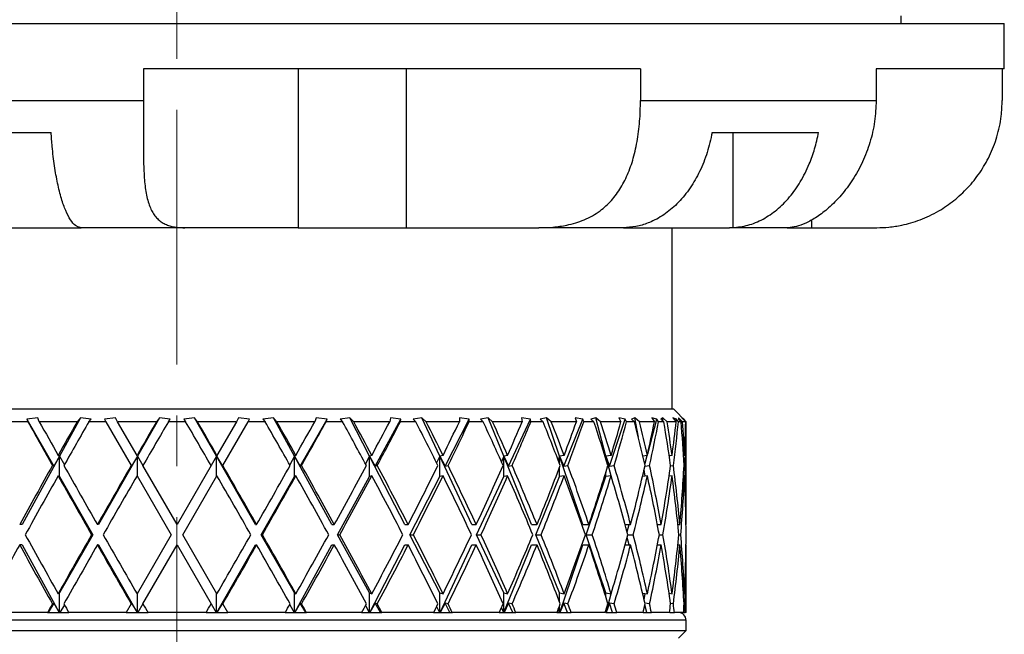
# Model space of a CAD drawing. Header units: inches. Extents: x 1.5 to 32, y 0 to 21.9.
# Tile 19 of 64: x 12.3 to 14.2, y 7.6 to 8.8. Entities that reach past the tile are written whole.
import ezdxf

# ---------------------------------------------------------------- set-up
doc = ezdxf.new("R2010")
doc.units = ezdxf.units.IN
doc.header["$MEASUREMENT"] = 0
doc.linetypes.add('CENTERX2', pattern=[0.8, 0.5, -0.1, 0.1, -0.1])

msp = doc.modelspace()

# ---------------------------------------------------------------- linework, layer by layer
at = {"color": 7, "linetype": 'CENTERX2', "lineweight": 18}
msp.add_line((12.5801, 4.9153), (12.5801, 16.9577), dxfattribs=at)
at = {"color": 7, "linetype": 'Continuous', "lineweight": 25}
for p, q in [((14.0029, 8.7849), (14.0029, 8.7999)), ((12.184, 8.7849), (14.2054, 8.7849)), ((14.2054, 8.6959), (14.2054, 8.7849)), ((13.4908, 8.6959), (12.5148, 8.6959)), ((12.5148, 8.6959), (12.5148, 8.6339)), ((12.8187, 8.6959), (12.8187, 8.3839)), ((13.0304, 8.6959), (13.0304, 8.3839)), ((13.4908, 8.6959), (13.4908, 8.6339)), ((14.2054, 8.6959), (13.9537, 8.6959)), ((13.9537, 8.6959), (13.9537, 8.6339)), ((14.2013, 8.6959), (14.2013, 8.6339)), ((11.8699, 8.6339), (12.5148, 8.6339)), ((13.4908, 8.6339), (13.9537, 8.6339)), ((12.0422, 8.5709), (12.3331, 8.5709)), ((13.6317, 8.5709), (13.8406, 8.5709)), ((13.6719, 8.5709), (13.6719, 8.384)), ((13.8269, 8.3994), (13.8269, 8.3839)), ((12.1017, 8.3839), (12.3922, 8.3839)), ((12.3922, 8.3839), (12.3904, 8.384)), ((12.5958, 8.3839), (12.3922, 8.3839)), ((12.8187, 8.3839), (12.5958, 8.3839)), ((12.8187, 8.3839), (13.0304, 8.3839)), ((13.0304, 8.3839), (13.291, 8.3839)), ((13.4573, 8.3839), (13.291, 8.3839)), ((13.4631, 8.384), (13.4573, 8.3839)), ((13.4573, 8.3839), (13.6659, 8.3839)), ((13.5529, 8.0279), (13.5529, 8.3839)), ((13.6659, 8.3839), (13.6719, 8.384)), ((13.7788, 8.3839), (13.6659, 8.3839)), ((13.7788, 8.3839), (13.8269, 8.3839)), ((13.8269, 8.3839), (13.9551, 8.3839)), ((11.6054, 8.0279), (13.5554, 8.0279)), ((13.5804, 8.0029), (13.5554, 8.0279)), ((12.3068, 8.0105), (12.2857, 8.0076)), ((12.2857, 8.0076), (12.2876, 8.0029)), ((12.2857, 8.0076), (12.3383, 7.9153)), ((12.3099, 8.0029), (12.3068, 8.0105)), ((12.3911, 8.0105), (12.3498, 7.9352)), ((12.3911, 8.0105), (12.3844, 8.0029)), ((12.4115, 8.0076), (12.3911, 8.0105)), ((12.4073, 8.0029), (12.4115, 8.0076)), ((12.4594, 8.0105), (12.438, 8.0076)), ((12.438, 8.0076), (12.4407, 8.0029)), ((12.4638, 8.0029), (12.4594, 8.0105)), ((12.5458, 8.0105), (12.5029, 7.9352)), ((12.5458, 8.0105), (12.5402, 8.0029)), ((12.567, 8.0076), (12.5458, 8.0105)), ((12.5635, 8.0029), (12.567, 8.0076)), ((12.615, 8.0105), (12.5938, 8.0076)), ((12.5938, 8.0076), (12.5974, 8.0029)), ((12.6206, 8.0029), (12.615, 8.0105)), ((12.6579, 7.9352), (12.615, 8.0105)), ((12.7014, 8.0105), (12.697, 8.0029)), ((12.7228, 8.0076), (12.7014, 8.0105)), ((12.7201, 8.0029), (12.7228, 8.0076)), ((12.7697, 8.0105), (12.7493, 8.0076)), ((12.7493, 8.0076), (12.7536, 8.0029)), ((12.7764, 8.0029), (12.7697, 8.0105)), ((12.8111, 7.9352), (12.7697, 8.0105)), ((12.8225, 7.9153), (12.8752, 8.0076)), ((12.854, 8.0105), (12.8509, 8.0029)), ((12.8752, 8.0076), (12.854, 8.0105)), ((12.8733, 8.0029), (12.8752, 8.0076)), ((12.9198, 8.0105), (12.9007, 8.0076)), ((12.9007, 8.0076), (12.9055, 8.0029)), ((12.9274, 8.0029), (12.9198, 8.0105)), ((12.9585, 7.9352), (12.9198, 8.0105)), ((12.9696, 7.9153), (13.0202, 8.0076)), ((12.9998, 8.0105), (12.9982, 8.0029)), ((13.0202, 8.0076), (12.9998, 8.0105)), ((13.0192, 8.0029), (13.0202, 8.0076)), ((13.0615, 8.0105), (13.0442, 8.0076)), ((13.0442, 8.0076), (13.0494, 8.0029)), ((13.0699, 8.0029), (13.0615, 8.0105)), ((13.0967, 7.9352), (13.0615, 8.0105)), ((13.107, 7.9153), (13.1545, 8.0076)), ((13.1354, 8.0105), (13.1352, 8.0029)), ((13.1545, 8.0076), (13.1354, 8.0105)), ((13.1544, 8.0029), (13.1545, 8.0076)), ((13.1914, 8.0105), (13.1762, 8.0076)), ((13.1762, 8.0076), (13.1818, 8.0029)), ((13.2003, 8.0029), (13.1914, 8.0105)), ((13.2221, 7.9352), (13.1914, 8.0105)), ((13.2315, 7.9153), (13.2746, 8.0076)), ((13.2746, 8.0076), (13.2572, 8.0105)), ((13.2572, 8.0105), (13.2585, 8.0029)), ((13.2754, 8.0029), (13.2746, 8.0076)), ((13.3062, 8.0105), (13.2936, 8.0076)), ((13.2936, 8.0076), (13.2994, 8.0029)), ((13.3154, 8.0029), (13.3062, 8.0105)), ((13.3317, 7.9352), (13.3062, 8.0105)), ((13.3399, 7.9153), (13.3776, 8.0076)), ((13.3776, 8.0076), (13.3624, 8.0105)), ((13.3624, 8.0105), (13.3651, 8.0029)), ((13.3793, 8.0029), (13.3776, 8.0076)), ((13.4031, 8.0105), (13.3934, 8.0076)), ((13.3934, 8.0076), (13.3993, 8.0029)), ((13.4124, 8.0029), (13.4031, 8.0105)), ((13.4229, 7.9352), (13.4031, 8.0105)), ((13.4297, 7.9153), (13.461, 8.0076)), ((13.461, 8.0076), (13.4484, 8.0105)), ((13.4484, 8.0105), (13.4524, 8.0029)), ((13.4636, 8.0029), (13.461, 8.0076)), ((13.4798, 8.0105), (13.4732, 8.0076)), ((13.4732, 8.0076), (13.479, 8.0029)), ((13.489, 8.0029), (13.4798, 8.0105)), ((13.4866, 7.9726), (13.4798, 8.0105)), ((13.505, 7.9401), (13.5227, 8.0076)), ((13.5227, 8.0076), (13.513, 8.0105)), ((13.513, 8.0105), (13.5183, 8.0029)), ((13.5261, 8.0029), (13.5227, 8.0076)), ((13.5344, 8.0105), (13.531, 8.0076)), ((13.531, 8.0076), (13.5366, 8.0029)), ((13.5431, 8.0029), (13.5344, 8.0105)), ((13.5349, 8.0043), (13.5344, 8.0105)), ((13.5612, 8.0076), (13.5546, 8.0105)), ((13.5546, 8.0105), (13.561, 8.0029)), ((13.5605, 8.0035), (13.5612, 8.0076)), ((13.5653, 8.0029), (13.5612, 8.0076)), ((13.5736, 8.0029), (13.5654, 8.0105)), ((13.5654, 8.0105), (13.5654, 8.0076)), ((13.5654, 8.0076), (13.5706, 8.0029)), ((13.5756, 8.0076), (13.5722, 8.0105)), ((13.5722, 8.0105), (13.5796, 8.0029)), ((13.5755, 8.0071), (13.5756, 8.0076)), ((13.5803, 8.0029), (13.5756, 8.0076)), ((12.2876, 8.0029), (12.2553, 8.0029)), ((12.3844, 8.0029), (12.3099, 8.0029)), ((12.4407, 8.0029), (12.4073, 8.0029)), ((12.4407, 8.0029), (12.4904, 7.9168)), ((12.5402, 8.0029), (12.4638, 8.0029)), ((12.5019, 7.9368), (12.4638, 8.0029)), ((12.5974, 8.0029), (12.5635, 8.0029)), ((12.697, 8.0029), (12.6206, 8.0029)), ((12.697, 8.0029), (12.6589, 7.9368)), ((12.6704, 7.9168), (12.7201, 8.0029)), ((12.7536, 8.0029), (12.7201, 8.0029)), ((12.8509, 8.0029), (12.7764, 8.0029)), ((12.9055, 8.0029), (12.8733, 8.0029)), ((12.9982, 8.0029), (12.9274, 8.0029)), ((13.0494, 8.0029), (13.0192, 8.0029)), ((13.1352, 8.0029), (13.0699, 8.0029)), ((13.1818, 8.0029), (13.1544, 8.0029)), ((13.2585, 8.0029), (13.2003, 8.0029)), ((13.2994, 8.0029), (13.2754, 8.0029)), ((13.3651, 8.0029), (13.3154, 8.0029)), ((13.3993, 8.0029), (13.3793, 8.0029)), ((13.4524, 8.0029), (13.4124, 8.0029)), ((13.479, 8.0029), (13.4636, 8.0029)), ((13.5183, 8.0029), (13.489, 8.0029)), ((13.5366, 8.0029), (13.5261, 8.0029)), ((13.561, 8.0029), (13.5431, 8.0029)), ((13.5706, 8.0029), (13.5653, 8.0029)), ((13.5796, 8.0029), (13.5736, 8.0029)), ((13.5804, 8.0029), (13.5803, 8.0029)), ((13.5804, 7.8009), (13.5804, 8.0029)), ((12.3498, 7.9352), (12.276, 7.8009)), ((12.3498, 7.9352), (12.3383, 7.9153)), ((12.347, 7.9368), (12.3498, 7.9352)), ((12.3498, 7.8952), (12.3498, 7.9352)), ((12.3498, 7.9352), (12.3591, 7.9184)), ((12.5029, 7.9352), (12.4263, 7.8009)), ((12.5029, 7.9352), (12.4913, 7.9153)), ((12.5019, 7.9368), (12.5029, 7.9352)), ((12.5029, 7.9352), (12.5135, 7.9168)), ((12.5029, 7.8952), (12.5029, 7.9352)), ((12.6579, 7.9352), (12.6473, 7.9168)), ((12.6589, 7.9368), (12.6579, 7.9352)), ((12.7345, 7.8009), (12.6579, 7.9352)), ((12.6579, 7.9352), (12.6695, 7.9153)), ((12.6579, 7.8952), (12.6579, 7.9352)), ((12.8111, 7.9352), (12.8017, 7.9184)), ((12.8139, 7.9368), (12.8111, 7.9352)), ((12.8111, 7.8952), (12.8111, 7.9352)), ((12.8848, 7.8009), (12.8111, 7.9352)), ((12.8111, 7.9352), (12.8225, 7.9153)), ((12.9585, 7.9352), (12.9506, 7.9201)), ((12.9631, 7.9368), (12.9585, 7.9352)), ((12.9585, 7.8952), (12.9585, 7.9352)), ((13.0276, 7.8009), (12.9585, 7.9352)), ((12.9585, 7.9352), (12.9696, 7.9153)), ((13.0967, 7.9352), (13.0904, 7.922)), ((13.1029, 7.9368), (13.0967, 7.9352)), ((13.0967, 7.8952), (13.0967, 7.9352)), ((13.1594, 7.8009), (13.0967, 7.9352)), ((13.0967, 7.9352), (13.107, 7.9153)), ((13.2221, 7.9352), (13.2176, 7.9244)), ((13.2299, 7.9368), (13.2221, 7.9352)), ((13.2221, 7.8952), (13.2221, 7.9352)), ((13.2769, 7.8009), (13.2221, 7.9352)), ((13.2221, 7.9352), (13.2315, 7.9153)), ((13.3317, 7.9352), (13.3291, 7.9276)), ((13.3408, 7.9368), (13.3317, 7.9352)), ((13.3317, 7.9208), (13.3317, 7.9352)), ((13.3773, 7.8009), (13.3317, 7.9352)), ((13.3317, 7.9352), (13.3399, 7.9153)), ((13.4229, 7.9352), (13.4221, 7.9324)), ((13.433, 7.9368), (13.4229, 7.9352)), ((13.4229, 7.93), (13.4229, 7.9352)), ((13.4329, 7.8968), (13.4229, 7.9352)), ((13.4229, 7.9352), (13.4297, 7.9153)), ((13.5043, 7.9368), (13.4955, 7.9355)), ((13.4994, 7.9186), (13.5041, 7.9368)), ((13.5528, 7.9368), (13.5472, 7.9361)), ((13.5478, 7.9323), (13.5485, 7.9362)), ((13.5773, 7.9368), (13.5753, 7.9366)), ((12.3383, 7.9153), (12.3357, 7.9168)), ((12.4913, 7.9153), (12.4904, 7.9168)), ((12.5804, 7.8009), (12.5135, 7.9168)), ((12.6473, 7.9168), (12.5804, 7.8009)), ((12.6695, 7.9153), (12.6704, 7.9168)), ((12.8225, 7.9153), (12.8251, 7.9168)), ((12.9696, 7.9153), (12.9738, 7.9168)), ((13.107, 7.9153), (13.1127, 7.9168)), ((13.2315, 7.9153), (13.2386, 7.9168)), ((13.3317, 7.8952), (13.3317, 7.9129)), ((13.3399, 7.9153), (13.3483, 7.9168)), ((13.4297, 7.9153), (13.439, 7.9168)), ((13.4995, 7.9155), (13.5087, 7.9168)), ((13.5499, 7.9161), (13.5554, 7.9168)), ((13.5763, 7.9166), (13.5782, 7.9168)), ((12.347, 7.8968), (12.3498, 7.8952)), ((12.3498, 7.8952), (12.4149, 7.7809)), ((12.5019, 7.8968), (12.5689, 7.7809)), ((12.592, 7.7809), (12.6589, 7.8968)), ((12.7459, 7.7809), (12.8111, 7.8952)), ((12.8139, 7.8968), (12.8111, 7.8952)), ((12.8958, 7.7809), (12.9585, 7.8952)), ((12.9631, 7.8968), (12.9585, 7.8952)), ((13.0379, 7.7809), (13.0967, 7.8952)), ((13.1029, 7.8968), (13.0967, 7.8952)), ((13.1687, 7.7809), (13.2221, 7.8952)), ((13.2299, 7.8968), (13.2221, 7.8952)), ((13.2851, 7.7809), (13.3317, 7.8952)), ((13.3408, 7.8968), (13.3317, 7.8952)), ((13.3841, 7.7809), (13.4229, 7.8952)), ((13.4229, 7.8952), (13.4229, 7.9037)), ((13.433, 7.8968), (13.4229, 7.8952)), ((13.5043, 7.8968), (13.4949, 7.8955)), ((13.5002, 7.8962), (13.498, 7.9088)), ((13.5528, 7.8968), (13.547, 7.896)), ((13.5773, 7.8968), (13.5752, 7.8966)), ((12.276, 7.8009), (12.2714, 7.8009)), ((12.4263, 7.8009), (12.424, 7.8009)), ((12.7345, 7.8009), (12.7368, 7.8009)), ((12.8848, 7.8009), (12.8894, 7.8009)), ((13.0276, 7.8009), (13.0344, 7.8009)), ((13.1594, 7.8009), (13.1682, 7.8009)), ((13.2769, 7.8009), (13.2875, 7.8009)), ((13.3773, 7.8009), (13.3894, 7.8009)), ((13.4607, 7.8009), (13.4714, 7.8009)), ((13.4647, 7.7863), (13.4685, 7.8009)), ((13.5241, 7.8009), (13.5315, 7.8009)), ((13.5242, 7.8002), (13.5243, 7.8009)), ((13.5642, 7.8009), (13.5681, 7.8009)), ((13.5801, 7.8009), (13.5804, 7.8009)), ((12.4149, 7.7809), (12.3498, 7.6667)), ((12.4149, 7.7809), (12.4126, 7.7809)), ((12.5689, 7.7809), (12.5019, 7.6651)), ((12.6589, 7.6651), (12.592, 7.7809)), ((12.8111, 7.6667), (12.7459, 7.7809)), ((12.7459, 7.7809), (12.7482, 7.7809)), ((12.9585, 7.6667), (12.8958, 7.7809)), ((12.8958, 7.7809), (12.9004, 7.7809)), ((13.0967, 7.6667), (13.0379, 7.7809)), ((13.0379, 7.7809), (13.0447, 7.7809)), ((13.2221, 7.6667), (13.1687, 7.7809)), ((13.1687, 7.7809), (13.1775, 7.7809)), ((13.3317, 7.6667), (13.2851, 7.7809)), ((13.2851, 7.7809), (13.2956, 7.7809)), ((13.4229, 7.6667), (13.3841, 7.7809)), ((13.3841, 7.7809), (13.3962, 7.7809)), ((13.4685, 7.7609), (13.4647, 7.7756)), ((13.4661, 7.7809), (13.4766, 7.7809)), ((13.5278, 7.7809), (13.535, 7.7809)), ((13.5662, 7.7809), (13.5698, 7.7809)), ((12.276, 7.7609), (12.2714, 7.7609)), ((12.276, 7.7609), (12.3491, 7.6279)), ((12.4263, 7.7609), (12.424, 7.7609)), ((12.4263, 7.7609), (12.5022, 7.6279)), ((12.5135, 7.6451), (12.5804, 7.7609)), ((12.5804, 7.7609), (12.6473, 7.6451)), ((12.6586, 7.6279), (12.7345, 7.7609)), ((12.7345, 7.7609), (12.7368, 7.7609)), ((12.8117, 7.6279), (12.8848, 7.7609)), ((12.8848, 7.7609), (12.8894, 7.7609)), ((12.9591, 7.6279), (13.0276, 7.7609)), ((13.0276, 7.7609), (13.0344, 7.7609)), ((13.0972, 7.6279), (13.1594, 7.7609)), ((13.1594, 7.7609), (13.1682, 7.7609)), ((13.2226, 7.6279), (13.2769, 7.7609)), ((13.2769, 7.7609), (13.2875, 7.7609)), ((13.3321, 7.6279), (13.3773, 7.7609)), ((13.3773, 7.7609), (13.3894, 7.7609)), ((13.4607, 7.7609), (13.4714, 7.7609)), ((13.5241, 7.7609), (13.5315, 7.7609)), ((13.5243, 7.7609), (13.5242, 7.7617)), ((13.5642, 7.7609), (13.5681, 7.7609)), ((13.5801, 7.7609), (13.5804, 7.7609)), ((13.5804, 7.6279), (13.5804, 7.7609)), ((12.3498, 7.6667), (12.347, 7.6651)), ((12.3498, 7.6279), (12.3498, 7.6667)), ((12.5029, 7.6279), (12.5029, 7.6667)), ((12.6579, 7.6279), (12.6579, 7.6667)), ((12.8111, 7.6667), (12.8139, 7.6651)), ((12.8111, 7.6279), (12.8111, 7.6667)), ((12.9585, 7.6279), (12.9585, 7.6667)), ((12.9585, 7.6667), (12.9631, 7.6651)), ((13.0967, 7.6279), (13.0967, 7.6667)), ((13.0967, 7.6667), (13.1029, 7.6651)), ((13.2221, 7.6279), (13.2221, 7.6667)), ((13.2221, 7.6667), (13.2299, 7.6651)), ((13.3317, 7.649), (13.3317, 7.6667)), ((13.3317, 7.6667), (13.3408, 7.6651)), ((13.4229, 7.6582), (13.4229, 7.6667)), ((13.4229, 7.6667), (13.433, 7.6651)), ((13.4232, 7.6279), (13.4329, 7.6651)), ((13.4949, 7.6664), (13.5043, 7.6651)), ((13.498, 7.6531), (13.5002, 7.6657)), ((13.547, 7.6659), (13.5528, 7.6651)), ((13.5752, 7.6653), (13.5773, 7.6651)), ((12.3383, 7.6466), (12.3276, 7.6279)), ((12.3357, 7.6451), (12.3383, 7.6466)), ((12.3383, 7.6466), (12.3491, 7.6279)), ((12.3591, 7.6435), (12.3504, 7.6279)), ((12.4904, 7.6451), (12.4805, 7.6279)), ((12.4904, 7.6451), (12.4913, 7.6466)), ((12.4913, 7.6466), (12.5022, 7.6279)), ((12.5135, 7.6451), (12.5036, 7.6279)), ((12.6473, 7.6451), (12.6572, 7.6279)), ((12.6695, 7.6466), (12.6586, 7.6279)), ((12.6704, 7.6451), (12.6695, 7.6466)), ((12.6803, 7.6279), (12.6704, 7.6451)), ((12.8017, 7.6435), (12.8104, 7.6279)), ((12.8225, 7.6466), (12.8118, 7.6279)), ((12.8251, 7.6451), (12.8225, 7.6466)), ((12.8332, 7.6279), (12.8225, 7.6466)), ((12.9506, 7.6418), (12.9579, 7.6279)), ((12.9696, 7.6466), (12.9592, 7.6279)), ((12.9738, 7.6451), (12.9696, 7.6466)), ((12.9798, 7.6279), (12.9696, 7.6466)), ((13.0904, 7.6399), (13.0961, 7.6279)), ((13.107, 7.6466), (13.0973, 7.6279)), ((13.1127, 7.6451), (13.107, 7.6466)), ((13.1166, 7.6279), (13.107, 7.6466)), ((13.2315, 7.6466), (13.2227, 7.6279)), ((13.2402, 7.6279), (13.2315, 7.6466)), ((13.2386, 7.6451), (13.2315, 7.6466)), ((13.3317, 7.6279), (13.3317, 7.6411)), ((13.3399, 7.6466), (13.3322, 7.6279)), ((13.3476, 7.6279), (13.3399, 7.6466)), ((13.3483, 7.6451), (13.3399, 7.6466)), ((13.4297, 7.6466), (13.4233, 7.6279)), ((13.436, 7.6279), (13.4297, 7.6466)), ((13.439, 7.6451), (13.4297, 7.6466)), ((13.5034, 7.6279), (13.4994, 7.6433)), ((13.5087, 7.6451), (13.4995, 7.6464)), ((13.5554, 7.6451), (13.5499, 7.6458)), ((13.5782, 7.6451), (13.5763, 7.6453)), ((12.3261, 7.6279), (12.2177, 7.6279)), ((12.3261, 7.6279), (12.3276, 7.6279)), ((12.3276, 7.6279), (12.3491, 7.6279)), ((12.3491, 7.6279), (12.3491, 7.6279)), ((12.3491, 7.6279), (12.3498, 7.6279)), ((12.3498, 7.6279), (12.3504, 7.6279)), ((12.3504, 7.6279), (12.368, 7.6279)), ((12.4805, 7.6279), (12.368, 7.6279)), ((12.4805, 7.6279), (12.5022, 7.6279)), ((12.5022, 7.6279), (12.5022, 7.6279)), ((12.5022, 7.6279), (12.5029, 7.6279)), ((12.5029, 7.6279), (12.5036, 7.6279)), ((12.5036, 7.6279), (12.5235, 7.6279)), ((12.6374, 7.6279), (12.5235, 7.6279)), ((12.6374, 7.6279), (12.6572, 7.6279)), ((12.6572, 7.6279), (12.6579, 7.6279)), ((12.6579, 7.6279), (12.6586, 7.6279)), ((12.6586, 7.6279), (12.6586, 7.6279)), ((12.6586, 7.6279), (12.6803, 7.6279)), ((12.7928, 7.6279), (12.6803, 7.6279)), ((12.7928, 7.6279), (12.8104, 7.6279)), ((12.8104, 7.6279), (12.8111, 7.6279)), ((12.8111, 7.6279), (12.8117, 7.6279)), ((12.8117, 7.6279), (12.8118, 7.6279)), ((12.8118, 7.6279), (12.8332, 7.6279)), ((12.8332, 7.6279), (12.8348, 7.6279)), ((12.9431, 7.6279), (12.8348, 7.6279)), ((12.9431, 7.6279), (12.9579, 7.6279)), ((12.9579, 7.6279), (12.9585, 7.6279)), ((12.9585, 7.6279), (12.9591, 7.6279)), ((12.9591, 7.6279), (12.9592, 7.6279)), ((12.9592, 7.6279), (12.9798, 7.6279)), ((12.9798, 7.6279), (12.9829, 7.6279)), ((13.0844, 7.6279), (12.9829, 7.6279)), ((13.0844, 7.6279), (13.0961, 7.6279)), ((13.0961, 7.6279), (13.0967, 7.6279)), ((13.0967, 7.6279), (13.0972, 7.6279)), ((13.0972, 7.6279), (13.0973, 7.6279)), ((13.0973, 7.6279), (13.1166, 7.6279)), ((13.1166, 7.6279), (13.1212, 7.6279)), ((13.2133, 7.6279), (13.1212, 7.6279)), ((13.2133, 7.6279), (13.2216, 7.6279)), ((13.2176, 7.6375), (13.2216, 7.6279)), ((13.2216, 7.6279), (13.2221, 7.6279)), ((13.2221, 7.6279), (13.2226, 7.6279)), ((13.2226, 7.6279), (13.2227, 7.6279)), ((13.2227, 7.6279), (13.2402, 7.6279)), ((13.2402, 7.6279), (13.2461, 7.6279)), ((13.3266, 7.6279), (13.2461, 7.6279)), ((13.3266, 7.6279), (13.3313, 7.6279)), ((13.3291, 7.6343), (13.3313, 7.6279)), ((13.3313, 7.6279), (13.3317, 7.6279)), ((13.3317, 7.6279), (13.3321, 7.6279)), ((13.3321, 7.6279), (13.3322, 7.6279)), ((13.3322, 7.6279), (13.3476, 7.6279)), ((13.3476, 7.6279), (13.3546, 7.6279)), ((13.4216, 7.6279), (13.3546, 7.6279)), ((13.4221, 7.6295), (13.4225, 7.6279)), ((13.4229, 7.6279), (13.4229, 7.6319)), ((13.4233, 7.6279), (13.436, 7.6279)), ((13.436, 7.6279), (13.4441, 7.6279)), ((13.4958, 7.6279), (13.4441, 7.6279)), ((13.4958, 7.6279), (13.5034, 7.6279)), ((13.5034, 7.6279), (13.5123, 7.6279)), ((13.5475, 7.6279), (13.5123, 7.6279)), ((13.5481, 7.6279), (13.5478, 7.6296)), ((13.5481, 7.6279), (13.5576, 7.6279)), ((13.5754, 7.6279), (13.5576, 7.6279)), ((13.5754, 7.6279), (13.5788, 7.6279)), ((13.5804, 7.6279), (13.5788, 7.6279)), ((13.5804, 7.6129), (11.5804, 7.6129)), ((13.5804, 7.5929), (13.5804, 7.6129)), ((11.5804, 7.5929), (13.5804, 7.5929)), ((13.5654, 7.5779), (13.5804, 7.5929))]:
    msp.add_line(p, q, dxfattribs=at)
msp.add_arc((13.5654, 7.6129), 0.015, 0, 90, dxfattribs=at)
for centre, major_axis, ratio, start_param, end_param in [((12.5804, 7.7609), (-0.993, 1.7307), 0.068052, 1.391638, 1.441647), ((12.5804, 7.8009), (-0.993, 1.7307), 0.068052, 1.414924, 1.45323), ((12.5804, 7.8009), (0.9719, 1.727), 0.136294, 1.530504, 1.56881), ((12.5804, 7.7609), (0.9719, 1.727), 0.136294, 1.507217, 1.557227), ((12.5804, 7.8009), (0.993, 1.7307), 0.068052, 1.492976, 1.531283), ((12.5804, 7.7609), (0.993, 1.7307), 0.068052, 1.46969, 1.5197), ((12.5804, 7.7609), (-0.993, 1.7307), 0.068052, 4.763486, 4.813495), ((12.5804, 7.8009), (-0.993, 1.7307), 0.068052, 4.751903, 4.790209), ((12.5804, 7.7609), (-0.9719, 1.727), 0.136294, 4.725959, 4.775968), ((12.5804, 7.8009), (-0.9719, 1.727), 0.136294, 4.714376, 4.752682), ((12.5804, 7.8009), (0.993, 1.7307), 0.068052, 4.829955, 4.868261), ((12.5804, 7.7609), (0.993, 1.7307), 0.068052, 4.841538, 4.891548), ((12.5804, 7.7609), (-0.9358, 1.7214), 0.204832, 4.69162, 4.74163), ((12.5804, 7.8009), (-0.9358, 1.7214), 0.204832, 4.680037, 4.718344), ((12.5804, 7.8009), (0.9719, 1.727), 0.136294, 4.867482, 4.905788), ((12.5804, 7.7609), (0.9719, 1.727), 0.136294, 4.879065, 4.929075), ((12.5804, 7.7609), (-0.8831, 1.7151), 0.273566, 4.662577, 4.712587), ((12.5804, 7.8009), (-0.8831, 1.7151), 0.273566, 4.650994, 4.6893), ((12.5804, 7.8009), (0.9358, 1.7214), 0.204832, 4.90182, 4.940126), ((12.5804, 7.7609), (0.9358, 1.7214), 0.204832, 4.913403, 4.963413), ((12.5804, 7.7609), (-0.8112, 1.7097), 0.341999, 4.641636, 4.691646), ((12.5804, 7.8009), (-0.8112, 1.7097), 0.341999, 4.630054, 4.66836), ((12.5804, 7.8009), (0.8831, 1.7151), 0.273566, 4.930864, 4.96917), ((12.5804, 7.7609), (0.8831, 1.7151), 0.273566, 4.942447, 4.992457), ((12.5804, 7.7609), (-0.7161, 1.7071), 0.408882, 4.632651, 4.682661), ((12.5804, 7.8009), (-0.7161, 1.7071), 0.408882, 4.621068, 4.659374), ((12.5804, 7.8009), (0.8112, 1.7097), 0.341999, 4.951804, 4.99011), ((12.5804, 7.7609), (0.8112, 1.7097), 0.341999, 4.963387, 5.013397), ((12.5804, 7.7609), (-0.5916, 1.7094), 0.47164, 4.640714, 4.690724), ((12.5804, 7.8009), (-0.5916, 1.7094), 0.47164, 4.629132, 4.667438), ((12.5804, 7.8009), (0.7161, 1.7071), 0.408882, 4.96079, 4.999096), ((12.5804, 7.7609), (0.7161, 1.7071), 0.408882, 4.972372, 5.022382), ((12.5804, 7.7609), (-0.4306, 1.7172), 0.525577, 4.67146, 4.72147), ((12.5804, 7.8009), (-0.4306, 1.7172), 0.525577, 4.659877, 4.698184), ((12.5804, 7.8009), (0.5916, 1.7094), 0.47164, 4.952726, 4.991032), ((12.5804, 7.7609), (0.5916, 1.7094), 0.47164, 4.964309, 5.014319), ((12.5804, 7.7609), (-0.2299, 1.7272), 0.56347, 4.727667, 4.777677), ((12.5804, 7.8009), (-0.2299, 1.7272), 0.56347, 4.716084, 4.75439), ((12.5804, 7.8009), (0.4306, 1.7172), 0.525577, 4.92198, 4.960287), ((12.5804, 7.7609), (0.4306, 1.7172), 0.525577, 4.933563, 4.983573), ((12.5804, 7.7609), (0, 1.7321), 0.57735, 4.802512, 4.852522), ((12.5804, 7.8009), (0, 1.7321), 0.57735, 4.790929, 4.829235), ((12.5804, 7.8009), (0.2299, 1.7272), 0.56347, 4.865774, 4.90408), ((12.5804, 7.7609), (0.2299, 1.7272), 0.56347, 4.877357, 4.927366), ((12.5804, 7.8009), (0.9719, 1.727), 0.136294, 1.580393, 1.64735), ((12.5804, 7.8009), (-0.993, 1.7307), 0.068052, 1.464813, 1.53177), ((12.5804, 7.8009), (0.993, 1.7307), 0.068052, 1.542866, 1.609822), ((12.5804, 7.8009), (-0.993, 1.7307), 0.068052, 4.673363, 4.74032), ((12.5804, 7.8009), (0.993, 1.7307), 0.068052, 4.751415, 4.818372), ((12.5804, 7.8009), (-0.9719, 1.727), 0.136294, 4.635836, 4.702793), ((12.5804, 7.8009), (0.9719, 1.727), 0.136294, 4.788942, 4.855899), ((12.5804, 7.8009), (-0.9358, 1.7214), 0.204832, 4.601498, 4.668454), ((12.5804, 7.8009), (0.9358, 1.7214), 0.204832, 4.82328, 4.890237), ((12.5804, 7.8009), (-0.8831, 1.7151), 0.273566, 4.572454, 4.639411), ((12.5804, 7.8009), (0.8831, 1.7151), 0.273566, 4.852324, 4.919281), ((12.5804, 7.8009), (-0.8112, 1.7097), 0.341999, 4.551514, 4.618471), ((12.5804, 7.8009), (0.8112, 1.7097), 0.341999, 4.873264, 4.940221), ((12.5804, 7.8009), (-0.7161, 1.7071), 0.408882, 4.542528, 4.609485), ((12.5804, 7.8009), (0.7161, 1.7071), 0.408882, 4.88225, 4.949207), ((12.5804, 7.8009), (-0.5916, 1.7094), 0.47164, 4.550592, 4.617549), ((12.5804, 7.8009), (0.5916, 1.7094), 0.47164, 4.874186, 4.941143), ((12.5804, 7.8009), (-0.4306, 1.7172), 0.525577, 4.581337, 4.648294), ((12.5804, 7.8009), (0.4306, 1.7172), 0.525577, 4.843441, 4.910397), ((12.5804, 7.8009), (-0.2299, 1.7272), 0.56347, 4.637544, 4.704501), ((12.5804, 7.8009), (0.2299, 1.7272), 0.56347, 4.787234, 4.854191), ((12.5804, 7.8009), (0, 1.7321), 0.57735, 4.712389, 4.779346), ((12.5804, 7.7609), (0.9719, 1.727), 0.136294, 1.56881, 1.635802), ((12.5804, 7.7609), (-0.993, 1.7307), 0.068052, 1.45323, 1.520223), ((12.5804, 7.7609), (0.993, 1.7307), 0.068052, 1.531283, 1.598275), ((12.5804, 7.7609), (-0.993, 1.7307), 0.068052, 4.68491, 4.751903), ((12.5804, 7.7609), (0.993, 1.7307), 0.068052, 4.762962, 4.829955), ((12.5804, 7.7609), (-0.9719, 1.727), 0.136294, 4.647383, 4.714376), ((12.5804, 7.7609), (0.9719, 1.727), 0.136294, 4.800489, 4.867482), ((12.5804, 7.7609), (-0.9358, 1.7214), 0.204832, 4.613045, 4.680037), ((12.5804, 7.7609), (0.9358, 1.7214), 0.204832, 4.834828, 4.90182), ((12.5804, 7.7609), (-0.8831, 1.7151), 0.273566, 4.584001, 4.650994), ((12.5804, 7.7609), (0.8831, 1.7151), 0.273566, 4.863871, 4.930864), ((12.5804, 7.7609), (-0.8112, 1.7097), 0.341999, 4.563061, 4.630054), ((12.5804, 7.7609), (0.8112, 1.7097), 0.341999, 4.884812, 4.951804), ((12.5804, 7.7609), (-0.7161, 1.7071), 0.408882, 4.554076, 4.621068), ((12.5804, 7.7609), (0.7161, 1.7071), 0.408882, 4.893797, 4.96079), ((12.5804, 7.7609), (-0.5916, 1.7094), 0.47164, 4.562139, 4.629132), ((12.5804, 7.7609), (0.5916, 1.7094), 0.47164, 4.885734, 4.952726), ((12.5804, 7.7609), (-0.4306, 1.7172), 0.525577, 4.592885, 4.659877), ((12.5804, 7.7609), (0.4306, 1.7172), 0.525577, 4.854988, 4.92198), ((12.5804, 7.7609), (-0.2299, 1.7272), 0.56347, 4.649091, 4.716084), ((12.5804, 7.7609), (0.2299, 1.7272), 0.56347, 4.798781, 4.865774), ((12.5804, 7.7609), (0, 1.7321), 0.57735, 4.723936, 4.790929), ((12.5804, 7.8009), (-0.9719, 1.727), 0.136294, 1.50579, 1.572783), ((12.5804, 7.8009), (0.993, 1.7307), 0.068052, 1.62137, 1.688362), ((12.5804, 7.8009), (-0.993, 1.7307), 0.068052, 1.543317, 1.61031), ((12.5804, 7.8009), (0.993, 1.7307), 0.068052, 4.672875, 4.739868), ((12.5804, 7.8009), (-0.993, 1.7307), 0.068052, 4.594823, 4.661816), ((12.5804, 7.8009), (0.9719, 1.727), 0.136294, 4.710402, 4.777395), ((12.5804, 7.8009), (-0.9719, 1.727), 0.136294, 4.557296, 4.624288), ((12.5804, 7.8009), (0.9358, 1.7214), 0.204832, 4.744741, 4.811733), ((12.5804, 7.8009), (-0.9358, 1.7214), 0.204832, 4.522958, 4.58995), ((12.5804, 7.8009), (0.8831, 1.7151), 0.273566, 4.773784, 4.840777), ((12.5804, 7.8009), (-0.8831, 1.7151), 0.273566, 4.493914, 4.560907), ((12.5804, 7.8009), (0.8112, 1.7097), 0.341999, 4.794724, 4.861717), ((12.5804, 7.8009), (-0.8112, 1.7097), 0.341999, 4.472974, 4.539966), ((12.5804, 7.8009), (0.7161, 1.7071), 0.408882, 4.80371, 4.870702), ((12.5804, 7.8009), (-0.7161, 1.7071), 0.408882, 4.463988, 4.530981), ((12.5804, 7.8009), (0.5916, 1.7094), 0.47164, 4.795646, 4.862639), ((12.5804, 7.8009), (-0.5916, 1.7094), 0.47164, 4.472052, 4.539044), ((12.5804, 7.8009), (0.4306, 1.7172), 0.525577, 4.764901, 4.831893), ((12.5804, 7.8009), (-0.4306, 1.7172), 0.525577, 4.502798, 4.56979), ((12.5804, 7.8009), (0.2299, 1.7272), 0.56347, 4.708694, 4.775687), ((12.5804, 7.8009), (-0.2299, 1.7272), 0.56347, 4.559004, 4.625997), ((12.5804, 7.8009), (0, 1.7321), 0.57735, 4.633849, 4.700842), ((12.5804, 7.7609), (0.9719, 1.727), 0.136294, 1.64735, 1.714306), ((12.5804, 7.7609), (-0.9719, 1.727), 0.136294, 1.494243, 1.5612), ((12.5804, 7.7609), (0.993, 1.7307), 0.068052, 1.609822, 1.676779), ((12.5804, 7.7609), (-0.993, 1.7307), 0.068052, 1.53177, 1.598727), ((12.5804, 7.7609), (0.993, 1.7307), 0.068052, 4.684458, 4.751415), ((12.5804, 7.7609), (-0.993, 1.7307), 0.068052, 4.606406, 4.673363), ((12.5804, 7.7609), (0.9719, 1.727), 0.136294, 4.721985, 4.788942), ((12.5804, 7.7609), (-0.9719, 1.727), 0.136294, 4.568879, 4.635836), ((12.5804, 7.7609), (0.9358, 1.7214), 0.204832, 4.756323, 4.82328), ((12.5804, 7.7609), (-0.9358, 1.7214), 0.204832, 4.534541, 4.601498), ((12.5804, 7.7609), (0.8831, 1.7151), 0.273566, 4.785367, 4.852324), ((12.5804, 7.7609), (-0.8831, 1.7151), 0.273566, 4.505497, 4.572454), ((12.5804, 7.7609), (0.8112, 1.7097), 0.341999, 4.806307, 4.873264), ((12.5804, 7.7609), (-0.8112, 1.7097), 0.341999, 4.484557, 4.551514), ((12.5804, 7.7609), (0.7161, 1.7071), 0.408882, 4.815293, 4.88225), ((12.5804, 7.7609), (-0.7161, 1.7071), 0.408882, 4.475571, 4.542528), ((12.5804, 7.7609), (0.5916, 1.7094), 0.47164, 4.807229, 4.874186), ((12.5804, 7.7609), (-0.5916, 1.7094), 0.47164, 4.483635, 4.550592), ((12.5804, 7.7609), (0.4306, 1.7172), 0.525577, 4.776484, 4.843441), ((12.5804, 7.7609), (-0.4306, 1.7172), 0.525577, 4.514381, 4.581337), ((12.5804, 7.7609), (0.2299, 1.7272), 0.56347, 4.720277, 4.787234), ((12.5804, 7.7609), (-0.2299, 1.7272), 0.56347, 4.570587, 4.637544), ((12.5804, 7.7609), (0, 1.7321), 0.57735, 4.645432, 4.712389), ((12.5804, 7.8009), (0.993, 1.7307), 0.068052, 1.699945, 1.709916), ((12.5804, 7.8009), (-0.9719, 1.727), 0.136294, 1.584366, 1.594336), ((12.5804, 7.8009), (-0.993, 1.7307), 0.068052, 1.621893, 1.631863), ((12.5804, 7.8009), (0.993, 1.7307), 0.068052, 4.651322, 4.661292), ((12.5804, 7.8009), (0.9719, 1.727), 0.136294, 4.688849, 4.698819), ((12.5804, 7.8009), (-0.993, 1.7307), 0.068052, 4.57327, 4.58324), ((12.5804, 7.8009), (0.9358, 1.7214), 0.204832, 4.723187, 4.733158), ((12.5804, 7.8009), (-0.9719, 1.727), 0.136294, 4.535743, 4.545713), ((12.5804, 7.8009), (0.8831, 1.7151), 0.273566, 4.752231, 4.762201), ((12.5804, 7.8009), (-0.9358, 1.7214), 0.204832, 4.501405, 4.511375), ((12.5804, 7.8009), (0.8112, 1.7097), 0.341999, 4.773171, 4.783141), ((12.5804, 7.8009), (-0.8831, 1.7151), 0.273566, 4.472361, 4.482331), ((12.5804, 7.8009), (0.7161, 1.7071), 0.408882, 4.782157, 4.792127), ((12.5804, 7.8009), (-0.8112, 1.7097), 0.341999, 4.451421, 4.461391), ((12.5804, 7.8009), (0.5916, 1.7094), 0.47164, 4.774093, 4.784063), ((12.5804, 7.8009), (-0.7161, 1.7071), 0.408882, 4.442435, 4.452405), ((12.5804, 7.8009), (0.4306, 1.7172), 0.525577, 4.743347, 4.753318), ((12.5804, 7.8009), (-0.5916, 1.7094), 0.47164, 4.450499, 4.460469), ((12.5804, 7.8009), (0.2299, 1.7272), 0.56347, 4.687141, 4.697111), ((12.5804, 7.8009), (-0.4306, 1.7172), 0.525577, 4.481244, 4.491215), ((12.5804, 7.8009), (0, 1.7321), 0.57735, 4.612296, 4.622266), ((12.5804, 7.8009), (-0.2299, 1.7272), 0.56347, 4.537451, 4.547421)]:
    msp.add_ellipse(centre, major_axis=major_axis, ratio=ratio, start_param=start_param, end_param=end_param, dxfattribs=at)
for points, knots in [([(12.5148, 8.6339), (12.5148, 8.627), (12.5148, 8.6131), (12.5147, 8.5923), (12.5145, 8.5716), (12.5144, 8.5513), (12.5145, 8.5318), (12.5147, 8.513), (12.5153, 8.4949), (12.5164, 8.4779), (12.518, 8.4622), (12.5204, 8.4477), (12.5236, 8.4344), (12.5277, 8.4229), (12.5327, 8.4132), (12.5384, 8.4051), (12.5453, 8.3982), (12.553, 8.3929), (12.5615, 8.3889), (12.5707, 8.3862), (12.5809, 8.3845), (12.5894, 8.3839), (12.5945, 8.3839), (12.5958, 8.3839)], [0, 0, 0, 0, 0.0505504, 0.1014531, 0.1534637, 0.2058563, 0.256411, 0.3073183, 0.3593501, 0.4117822, 0.461709, 0.5120186, 0.5635877, 0.6156205, 0.6619843, 0.7087043, 0.7565451, 0.8047704, 0.8491919, 0.8938889, 0.9393821, 0.985121, 1, 1, 1, 1]), ([(13.291, 8.3839), (13.3004, 8.3841), (13.3192, 8.3845), (13.3495, 8.3889), (13.3813, 8.3984), (13.4107, 8.415), (13.4345, 8.4368), (13.453, 8.462), (13.4676, 8.4916), (13.4786, 8.5251), (13.4862, 8.5626), (13.4902, 8.5995), (13.4906, 8.6236), (13.4908, 8.6339)], [0, 0, 0, 0, 0.073554, 0.148139, 0.250462, 0.356637, 0.4468, 0.539535, 0.630945, 0.724636, 0.823216, 0.924481, 1, 1, 1, 1]), ([(13.9537, 8.6339), (13.9531, 8.62), (13.9519, 8.5919), (13.9423, 8.5512), (13.9275, 8.5124), (13.9081, 8.4775), (13.8852, 8.4469), (13.8611, 8.4226), (13.8372, 8.4043), (13.8155, 8.3924), (13.7964, 8.3856), (13.7849, 8.3839), (13.7795, 8.3839), (13.7788, 8.3839)], [0, 0, 0, 0, 0.101456, 0.205858, 0.307323, 0.41178, 0.51201, 0.615588, 0.708667, 0.804723, 0.893854, 0.985108, 1, 1, 1, 1]), ([(13.9551, 8.3839), (13.963, 8.3841), (13.9787, 8.3845), (14.0014, 8.388), (14.0219, 8.3931), (14.0401, 8.3992), (14.0586, 8.407), (14.0759, 8.4162), (14.0919, 8.4264), (14.1066, 8.4372), (14.1206, 8.4493), (14.1339, 8.4625), (14.1461, 8.4767), (14.1573, 8.4918), (14.1675, 8.5079), (14.1767, 8.5251), (14.1846, 8.5433), (14.1912, 8.5626), (14.1962, 8.5825), (14.2003, 8.6063), (14.2009, 8.6236), (14.2013, 8.6339)], [0, 0, 0, 0, 0.073503, 0.148038, 0.198999, 0.250399, 0.303249, 0.35663, 0.40156, 0.446808, 0.493022, 0.539557, 0.585123, 0.630972, 0.677677, 0.724667, 0.773801, 0.823257, 0.873723, 0.924538, 1, 1, 1, 1]), ([(12.3904, 8.384), (12.3888, 8.3844), (12.3857, 8.3851), (12.3792, 8.3891), (12.371, 8.3983), (12.3617, 8.4162), (12.3531, 8.4406), (12.3457, 8.4702), (12.3396, 8.5048), (12.3354, 8.5388), (12.3338, 8.5617), (12.3331, 8.5709)], [0, 0, 0, 0, 0.059863, 0.120076, 0.250103, 0.383888, 0.513919, 0.647748, 0.777308, 0.910658, 1, 1, 1, 1]), ([(13.6317, 8.5709), (13.6287, 8.5577), (13.6227, 8.5308), (13.6077, 8.4942), (13.5887, 8.4611), (13.5661, 8.4331), (13.5402, 8.4106), (13.5139, 8.3956), (13.4878, 8.3865), (13.4714, 8.3848), (13.4631, 8.384)], [0, 0, 0, 0, 0.128968, 0.261685, 0.390662, 0.523361, 0.652705, 0.785766, 0.891883, 1, 1, 1, 1]), ([(13.6719, 8.384), (13.6819, 8.3851), (13.7022, 8.3874), (13.7315, 8.3997), (13.7592, 8.4184), (13.784, 8.4431), (13.8056, 8.4736), (13.8218, 8.5059), (13.8336, 8.5388), (13.8382, 8.5601), (13.8406, 8.5709)], [0, 0, 0, 0, 0.130292, 0.264349, 0.394658, 0.52877, 0.658631, 0.792294, 0.895212, 1, 1, 1, 1])]:
    msp.add_open_spline(points, degree=3, knots=knots, dxfattribs=at)

doc.saveas('drawing.dxf')
